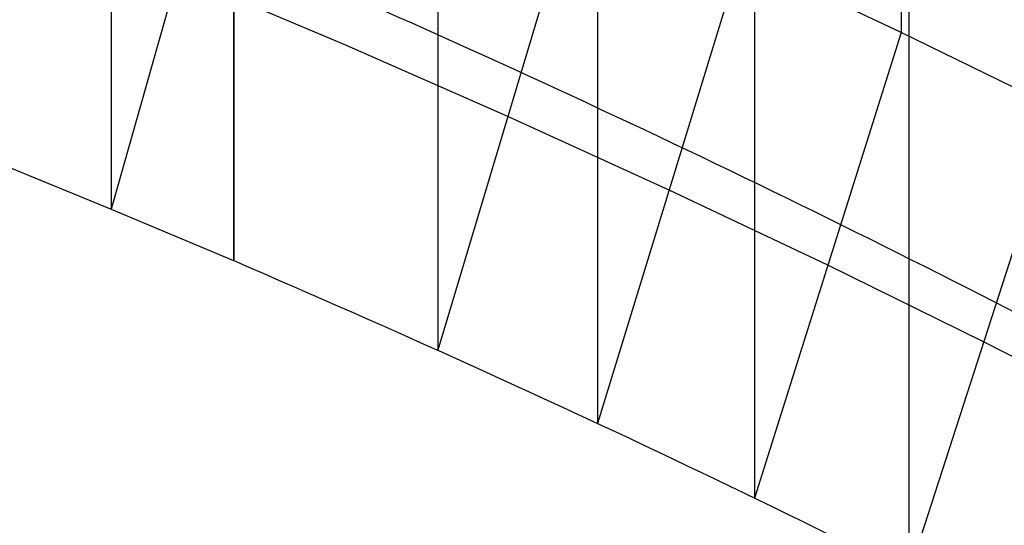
# Model space of a CAD drawing. Extents: x -260 to 296, y -277 to 294.
# Tile 226 of 241: x 128 to 146, y 187 to 196. Entities that reach past the tile are written whole.
import ezdxf

# ---------------------------------------------------------------- set-up
doc = ezdxf.new("R2010")
doc.units = 0
doc.layers.add('PREDEFINITO', color=7, linetype='CONTINUOUS')

msp = doc.modelspace()

# ---------------------------------------------------------------- linework, layer by layer
at = {"layer": 'PREDEFINITO'}
for p, q in [((143.868, 207.352, 574.577), (143.868, 195.91, 528.991)), ((129.555, 204.149, 583.344), (129.555, 192.707, 537.758)), ((131.772, 203.214, 582.196), (131.772, 191.772, 536.61)), ((131.773, 203.213, 582.195), (131.773, 191.771, 536.609)), ((135.475, 201.588, 580.153), (135.475, 190.147, 534.567)), ((131.96, 201.224, 535.67), (129.555, 192.707, 537.758)), ((138.368, 200.262, 578.44), (138.368, 188.82, 532.854)), ((141.211, 198.908, 576.647), (141.211, 187.466, 531.061)), ((138.008, 198.627, 532.488), (135.475, 190.147, 534.567)), ((144.006, 197.528, 574.781), (144.006, 186.087, 529.195)), ((140.963, 197.283, 530.779), (138.368, 188.82, 532.854)), ((143.868, 195.91, 528.991), (140.963, 197.283, 530.779)), ((133.775, 195.691, 535.158), (130.758, 196.966, 536.714)), ((143.868, 195.91, 528.991), (141.211, 187.466, 531.061)), ((146.723, 194.512, 527.129), (143.868, 195.91, 528.991)), ((136.741, 194.387, 533.528), (133.775, 195.691, 535.158)), ((146.723, 194.512, 527.129), (144.006, 186.087, 529.195)), ((139.666, 193.051, 531.816), (136.741, 194.387, 533.528)), ((126.539, 193.937, 539.235), (129.555, 192.707, 537.758)), ((142.54, 191.688, 530.026), (139.666, 193.051, 531.816)), ((129.555, 192.707, 537.758), (131.772, 191.772, 536.61)), ((131.772, 191.772, 536.61), (131.773, 191.771, 536.609)), ((145.365, 190.299, 528.162), (142.54, 191.688, 530.026)), ((148.138, 188.886, 526.225), (145.365, 190.299, 528.162))]:
    msp.add_line(p, q, dxfattribs=at)
at = {"layer": 'PREDEFINITO', "extrusion": (-0.164362, -0.894958, 0.414771)}
for centre in [(26.146, 501.016, 37.952), (27.179, 477.942, 33.618)]:
    msp.add_arc(centre, 138.64, 52.51101, 61.21775, dxfattribs=at)
at = {"layer": 'PREDEFINITO', "extrusion": (0.164362, 0.894958, -0.414771)}
msp.add_arc((-28.213, 454.868, -29.284), 138.64, 118.78225, 127.48899, dxfattribs=at)

doc.saveas('drawing.dxf')
